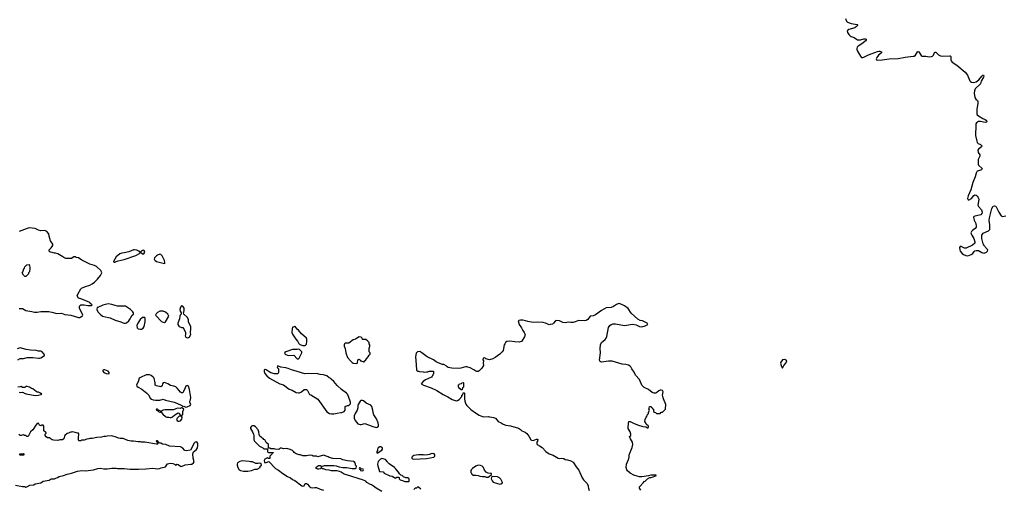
# Model space of a CAD drawing. Header units: inches. Extents: x 2494115 to 2685112, y 774173 to 915163.
# Tile 95 of 215: x 2626562 to 2643764, y 796328 to 804531. Entities that reach past the tile are written whole.
import ezdxf

# ---------------------------------------------------------------- set-up
doc = ezdxf.new("R2010")
doc.units = ezdxf.units.IN
doc.header["$MEASUREMENT"] = 0
for name, color, linetype in [('C6729', 7, 'Continuous'), ('C6739', 7, 'Continuous'), ('C6820', 7, 'Continuous'), ('C6840', 7, 'Continuous')]:
    doc.layers.add(name, color=color, linetype=linetype)

msp = doc.modelspace()

# ---------------------------------------------------------------- linework, layer by layer
at = {"layer": 'C6729', "color": 5, "elevation": 20}
for points in [[(2626550, 799485), (2626610, 799485), (2626671, 799451), (2626774, 799434), (2626822, 799422), (2626870, 799425), (2626930, 799435), (2627070, 799433), (2627124, 799424), (2627210, 799401), (2627290, 799406), (2627350, 799383), (2627454, 799370), (2627590, 799332), (2627610, 799332), (2627630, 799342), (2627662, 799358), (2627666, 799370), (2627608, 799490), (2627606, 799530), (2627630, 799552), (2627690, 799551), (2627750, 799538), (2627810, 799542), (2627826, 799550), (2627795, 799575), (2627786, 799590), (2627650, 799649), (2627589, 799669), (2627568, 799710), (2627580, 799740), (2627628, 799830), (2627640, 799840), (2627710, 799871), (2627790, 799896), (2627830, 799916), (2627870, 799945), (2627919, 800000)], [(2626530, 798591), (2626570, 798611), (2626630, 798615), (2626690, 798628), (2626790, 798632), (2626890, 798619), (2626910, 798620), (2626933, 798627), (2626994, 798666), (2626998, 798670), (2626989, 798690), (2626950, 798733), (2626930, 798741), (2626890, 798741), (2626850, 798755), (2626750, 798761), (2626673, 798773), (2626570, 798802), (2626517, 798783)], [(2626550, 798025), (2626570, 798021), (2626610, 798025), (2626630, 798022), (2626642, 798010), (2626674, 797994), (2626830, 797965), (2626886, 797970), (2626936, 797984), (2626946, 797990), (2626926, 798010), (2626890, 798028), (2626870, 798028), (2626850, 798038), (2626790, 798082), (2626769, 798089), (2626732, 798112), (2626690, 798122), (2626670, 798122), (2626650, 798108), (2626610, 798108), (2626590, 798126), (2626570, 798118), (2626530, 798115)], [(2626490, 796402), (2626610, 796376), (2626650, 796376), (2626672, 796368), (2626686, 796370), (2626741, 796399), (2626810, 796409), (2626835, 796425), (2626930, 796439), (2626972, 796468), (2627078, 796490), (2627110, 796511), (2627170, 796512), (2627195, 796525), (2627225, 796535), (2627249, 796551), (2627330, 796571), (2627390, 796594), (2627469, 796611), (2627570, 796646), (2627650, 796656), (2627710, 796651), (2627850, 796671), (2627930, 796691), (2627970, 796696), (2628030, 796687), (2628090, 796687), (2628170, 796699), (2628250, 796696), (2628270, 796691), (2628389, 796691), (2628490, 796679), (2628610, 796679), (2628637, 796683), (2628766, 796686), (2628890, 796698), (2628970, 796686), (2629002, 796690), (2629036, 796704), (2629110, 796721), (2629146, 796774), (2629190, 796783), (2629239, 796779), (2629266, 796766), (2629290, 796746), (2629310, 796765), (2629330, 796760), (2629370, 796730), (2629390, 796727), (2629450, 796756), (2629554, 796766), (2629568, 796770), (2629598, 796790), (2629608, 796810), (2629593, 796870), (2629589, 796951), (2629599, 796981), (2629650, 797021), (2629669, 797050), (2629675, 797095), (2629673, 797130), (2629655, 797155), (2629630, 797154), (2629610, 797135), (2629546, 797014), (2629470, 797001), (2629445, 797005), (2629405, 797050), (2629370, 797072), (2629182, 797082), (2629116, 797110), (2629059, 797119), (2629030, 797133), (2629015, 797135), (2629001, 797141), (2628990, 797154), (2628978, 797158), (2628974, 797170), (2628967, 797173), (2628950, 797174), (2628946, 797170), (2628982, 797130), (2628970, 797118), (2628950, 797115), (2628750, 797149), (2628690, 797149), (2628670, 797155), (2628630, 797155), (2628549, 797169), (2628509, 797169), (2628450, 797182), (2628370, 797215), (2628316, 797216), (2628290, 797222), (2628250, 797239), (2628170, 797262), (2628090, 797258), (2628068, 797248), (2628030, 797248), (2627990, 797238), (2627910, 797235), (2627830, 797218), (2627790, 797218), (2627770, 797208), (2627733, 797207), (2627690, 797188), (2627650, 797188), (2627630, 797175), (2627610, 797175), (2627598, 797178), (2627589, 797190), (2627589, 797230), (2627598, 797298), (2627587, 797307), (2627570, 797308), (2627490, 797335), (2627470, 797328), (2627450, 797328), (2627412, 797308), (2627390, 797306), (2627351, 797269), (2627331, 797209), (2627310, 797195), (2627266, 797194), (2627230, 797182), (2627151, 797189), (2627130, 797195), (2627096, 797216), (2627087, 797227), (2627050, 797228), (2627023, 797243), (2627006, 797270), (2627008, 797292), (2627026, 797310), (2627022, 797322), (2627010, 797326), (2626986, 797350), (2626986, 797430), (2626970, 797446), (2626950, 797446), (2626930, 797438), (2626910, 797448), (2626890, 797486), (2626870, 797478), (2626842, 797450), (2626791, 797369), (2626752, 797330), (2626710, 797248), (2626688, 797248), (2626670, 797266), (2626648, 797268), (2626630, 797278), (2626604, 797276), (2626590, 797266), (2626570, 797266), (2626549, 797289)]]:
    msp.add_lwpolyline(points, dxfattribs=at)
for points in [[(2628110, 799566), (2628013, 799547), (2627926, 799506), (2627914, 799506), (2627911, 799470), (2627928, 799428), (2627966, 799386), (2628010, 799355), (2628030, 799347), (2628143, 799323), (2628230, 799281), (2628330, 799251), (2628350, 799241), (2628390, 799231), (2628410, 799231), (2628430, 799238), (2628470, 799272), (2628494, 799306), (2628502, 799330), (2628529, 799371), (2628548, 799390), (2628548, 799410), (2628538, 799430), (2628495, 799470), (2628410, 799525), (2628390, 799529), (2628270, 799529), (2628230, 799537), (2628170, 799559)], [(2629390, 799532), (2629370, 799509), (2629360, 799470), (2629363, 799443), (2629385, 799410), (2629385, 799390), (2629368, 799372), (2629357, 799350), (2629351, 799309), (2629322, 799230), (2629322, 799210), (2629340, 799180), (2629350, 799172), (2629390, 799152), (2629410, 799152), (2629430, 799132), (2629458, 799070), (2629458, 799030), (2629452, 799010), (2629465, 798985), (2629490, 798972), (2629510, 798978), (2629530, 798992), (2629549, 799030), (2629545, 799070), (2629554, 799130), (2629550, 799175), (2629509, 799249), (2629509, 799290), (2629494, 799330), (2629428, 799390), (2629422, 799410), (2629430, 799422), (2629436, 799450), (2629433, 799490), (2629410, 799529)], [(2629070, 799442), (2629010, 799442), (2628970, 799418), (2628945, 799395), (2628934, 799370), (2629038, 799258), (2629050, 799251), (2629090, 799245), (2629108, 799252), (2629168, 799350), (2629148, 799390), (2629110, 799422)], [(2628710, 799328), (2628667, 799293), (2628627, 799233), (2628611, 799190), (2628616, 799150), (2628630, 799131), (2628670, 799123), (2628690, 799126), (2628717, 799143), (2628734, 799170), (2628755, 799255), (2628755, 799310), (2628747, 799327)], [(2628050, 798418), (2628030, 798418), (2628014, 798410), (2628014, 798390), (2628034, 798370), (2628074, 798350), (2628110, 798345), (2628126, 798350), (2628126, 798370), (2628106, 798390)], [(2628830, 798329), (2628774, 798326), (2628670, 798282), (2628652, 798270), (2628632, 798208), (2628605, 798155), (2628611, 798130), (2628630, 798111), (2628696, 798076), (2628785, 798010), (2628816, 797970), (2628843, 797923), (2628865, 797905), (2628894, 797894), (2628933, 797887), (2628990, 797885), (2629010, 797885), (2629070, 797902), (2629107, 797887), (2629262, 797850), (2629310, 797834), (2629392, 797790), (2629410, 797772), (2629430, 797778), (2629465, 797765), (2629490, 797767), (2629542, 797790), (2629549, 797810), (2629534, 797850), (2629537, 797870), (2629548, 797892), (2629550, 797930), (2629530, 798069), (2629510, 798128), (2629490, 798142), (2629466, 798130), (2629450, 798102), (2629424, 798036), (2629410, 798014), (2629390, 798013), (2629370, 798026), (2629316, 798096), (2629290, 798116), (2629252, 798132), (2629199, 798139), (2629150, 798173), (2629094, 798194), (2629066, 798190), (2629056, 798170), (2629050, 798138), (2629030, 798119), (2628950, 798138), (2628930, 798148), (2628928, 798190), (2628909, 798270), (2628895, 798290), (2628857, 798317)], [(2628970, 797726), (2628950, 797726), (2628945, 797710), (2628980, 797700), (2628982, 797690), (2629010, 797674), (2629022, 797678), (2629026, 797690), (2629010, 797706), (2628982, 797702), (2628986, 797710)], [(2629390, 797749), (2629370, 797742), (2629317, 797743), (2629290, 797735), (2629250, 797715), (2629190, 797719), (2629104, 797716), (2629071, 797709), (2629034, 797690), (2629034, 797670), (2629044, 797664), (2629060, 797640), (2629110, 797598), (2629130, 797591), (2629170, 797591), (2629190, 797582), (2629210, 797582), (2629230, 797592), (2629270, 797632), (2629330, 797662), (2629353, 797653), (2629358, 797638), (2629370, 797634), (2629378, 797618), (2629390, 797614), (2629410, 797634), (2629415, 797690), (2629428, 797730), (2629408, 797748)], [(2629390, 797606), (2629350, 797606), (2629312, 797570), (2629302, 797550), (2629312, 797530), (2629330, 797521), (2629350, 797516), (2629370, 797523), (2629395, 797555), (2629398, 797590)], [(2626570, 796926), (2626566, 796930), (2626566, 796950), (2626630, 796954), (2626634, 796950), (2626634, 796930), (2626630, 796926)]]:
    msp.add_lwpolyline(points, close=True, dxfattribs=at)
at = {"layer": 'C6739', "color": 5, "elevation": 20}
for points in [[(2637416, 796316), (2637390, 796346), (2637388, 796370), (2637458, 796450), (2637470, 796462), (2637490, 796472), (2637530, 796512), (2637568, 796532), (2637590, 796532), (2637610, 796542), (2637630, 796545), (2637686, 796570), (2637678, 796578), (2637630, 796578), (2637590, 796574), (2637550, 796562), (2637431, 796549), (2637390, 796549), (2637350, 796556), (2637290, 796577), (2637229, 796610), (2637182, 796650), (2637169, 796670), (2637159, 796710), (2637164, 796770), (2637199, 796850), (2637208, 796892), (2637209, 796930), (2637264, 797056), (2637276, 797110), (2637269, 797150), (2637234, 797210), (2637218, 797250), (2637238, 797270), (2637238, 797290), (2637229, 797330), (2637195, 797390), (2637198, 797490), (2637206, 797510), (2637210, 797514), (2637230, 797512), (2637283, 797483), (2637355, 797455), (2637450, 797425), (2637500, 797420), (2637530, 797402), (2637536, 797404), (2637546, 797410), (2637546, 797430), (2637507, 797467), (2637500, 797480), (2637496, 797496), (2637486, 797510), (2637487, 797547), (2637506, 797590), (2637527, 797613), (2637530, 797634), (2637547, 797653), (2637548, 797672), (2637566, 797710), (2637562, 797722), (2637546, 797730), (2637562, 797738), (2637567, 797773), (2637593, 797773), (2637598, 797758), (2637613, 797753), (2637618, 797738), (2637634, 797730), (2637634, 797690), (2637650, 797674), (2637672, 797672), (2637690, 797654), (2637750, 797654), (2637770, 797674), (2637790, 797674), (2637846, 797730), (2637848, 797810), (2637809, 797910), (2637799, 797950), (2637795, 797970), (2637802, 798030), (2637793, 798053), (2637770, 798062), (2637750, 798058), (2637730, 798048), (2637690, 798015), (2637670, 798009), (2637649, 798009), (2637610, 798022), (2637550, 798074), (2637469, 798109), (2637430, 798146), (2637390, 798248), (2637320, 798320), (2637295, 798375), (2637255, 798430), (2637238, 798470), (2637230, 798478), (2637197, 798497), (2637150, 798509), (2637090, 798514), (2637030, 798529), (2636972, 798552), (2636910, 798566), (2636850, 798567), (2636729, 798549), (2636703, 798563), (2636690, 798586), (2636709, 798710), (2636701, 798790), (2636709, 798850), (2636729, 798890), (2636793, 798947), (2636809, 798971), (2636820, 799000), (2636847, 799153), (2636870, 799191), (2636898, 799210), (2636930, 799219), (2636970, 799217), (2637130, 799191), (2637270, 799211), (2637330, 799203), (2637391, 799171), (2637430, 799167), (2637490, 799184), (2637533, 799210), (2637526, 799230), (2637443, 799270), (2637400, 799280), (2637359, 799299), (2637244, 799404), (2637190, 799485), (2637130, 799532), (2637055, 799570), (2637030, 799572), (2636990, 799558), (2636937, 799523), (2636895, 799505), (2636810, 799497), (2636729, 799450), (2636621, 799379), (2636580, 799360), (2636529, 799350), (2636485, 799295), (2636461, 799279), (2636430, 799269), (2636330, 799278), (2636230, 799245), (2636190, 799243), (2636150, 799250), (2636090, 799237), (2636050, 799243), (2635990, 799271), (2635944, 799276), (2635923, 799270), (2635890, 799230), (2635870, 799215), (2635830, 799205), (2635810, 799204), (2635776, 799216), (2635750, 799232), (2635710, 799243), (2635610, 799249), (2635530, 799244), (2635437, 799257), (2635401, 799270), (2635350, 799281), (2635310, 799282), (2635283, 799277), (2635271, 799270), (2635286, 799210), (2635326, 799150), (2635350, 799105), (2635376, 799070), (2635391, 799031), (2635383, 798990), (2635331, 798909), (2635290, 798899), (2635210, 798904), (2635124, 798916), (2635070, 798909), (2635048, 798892), (2635035, 798870), (2635027, 798850), (2635006, 798754), (2634991, 798730), (2634951, 798690), (2634871, 798630), (2634830, 798605), (2634770, 798589), (2634708, 798608), (2634690, 798626), (2634658, 798622), (2634654, 798590), (2634662, 798570), (2634658, 798530), (2634662, 798490), (2634637, 798443), (2634590, 798398), (2634570, 798389), (2634550, 798389), (2634530, 798395), (2634497, 798417), (2634430, 798449), (2634375, 798465), (2634350, 798465), (2634270, 798442), (2634230, 798439), (2634110, 798442), (2634050, 798458), (2634030, 798468), (2634010, 798488), (2633970, 798508), (2633948, 798508), (2633870, 798539), (2633837, 798557), (2633794, 798590), (2633681, 798641), (2633590, 798713), (2633550, 798734), (2633511, 798729), (2633491, 798709), (2633475, 798645), (2633491, 798509), (2633494, 798410), (2633510, 798394), (2633530, 798392), (2633544, 798384), (2633610, 798378), (2633630, 798372), (2633670, 798382), (2633690, 798382), (2633713, 798393), (2633790, 798394), (2633794, 798390), (2633792, 798348), (2633770, 798306), (2633754, 798290), (2633650, 798238), (2633612, 798210), (2633574, 798170), (2633614, 798150), (2633750, 798103), (2633850, 798055), (2633962, 797982), (2634044, 797944), (2634120, 797900), (2634170, 797879), (2634190, 797876), (2634210, 797881), (2634240, 797900), (2634286, 797950), (2634288, 797972), (2634302, 797978), (2634307, 798013), (2634330, 798014), (2634334, 798010), (2634331, 797910), (2634338, 797870), (2634358, 797818), (2634376, 797790), (2634443, 797723), (2634545, 797650), (2634590, 797623), (2634650, 797599), (2634670, 797595), (2634750, 797598), (2634770, 797592), (2634811, 797591), (2634842, 797582), (2634872, 797570), (2634922, 797510), (2634971, 797491), (2635010, 797466), (2635054, 797450), (2635135, 797435), (2635274, 797394), (2635310, 797371), (2635332, 797350), (2635390, 797325), (2635422, 797302), (2635457, 797257), (2635494, 797194), (2635505, 797185), (2635530, 797181), (2635590, 797203), (2635604, 797204), (2635617, 797197), (2635611, 797171), (2635599, 797150), (2635596, 797130), (2635602, 797110), (2635642, 797090), (2635690, 797058), (2635756, 796990), (2635810, 796951), (2635884, 796924), (2635970, 796871), (2635990, 796866), (2636034, 796874), (2636067, 796867), (2636091, 796851), (2636130, 796845), (2636190, 796825), (2636230, 796802), (2636281, 796721), (2636330, 796665), (2636387, 796530), (2636410, 796492), (2636474, 796430), (2636492, 796392), (2636492, 796370), (2636502, 796350), (2636511, 796310)], [(2632890, 796289), (2632789, 796350), (2632746, 796386), (2632709, 796409), (2632690, 796415), (2632628, 796450), (2632609, 796469), (2632550, 796495), (2632490, 796509), (2632350, 796559), (2632230, 796595), (2632178, 796630), (2632150, 796642), (2632110, 796649), (2632011, 796649), (2631970, 796662), (2631909, 796669), (2631870, 796688), (2631848, 796688), (2631842, 796702), (2631830, 796706), (2631812, 796688), (2631790, 796682), (2631770, 796682), (2631746, 796690), (2631738, 796710), (2631765, 796735), (2631790, 796742), (2631810, 796742), (2631830, 796732), (2631850, 796732), (2631890, 796745), (2632050, 796745), (2632090, 796738), (2632142, 796722), (2632210, 796711), (2632270, 796711), (2632370, 796692), (2632427, 796693), (2632442, 796698), (2632446, 796730), (2632428, 796750), (2632428, 796770), (2632416, 796796), (2632396, 796816), (2632290, 796824), (2632210, 796844), (2632170, 796862), (2632030, 796869), (2631970, 796884), (2631950, 796895), (2631870, 796922), (2631770, 796898), (2631750, 796908), (2631690, 796908), (2631670, 796918), (2631630, 796922), (2631570, 796915), (2631510, 796915), (2631470, 796929), (2631446, 796930), (2631390, 796949), (2631358, 796970), (2631348, 796990), (2631329, 797009), (2631290, 797024), (2631230, 797039), (2631170, 797035), (2631134, 797046), (2631110, 797046), (2631090, 797026), (2631028, 797028), (2631010, 797038), (2630950, 797038), (2630930, 797046), (2630906, 797046), (2630906, 797110), (2630870, 797146), (2630846, 797190), (2630830, 797198), (2630815, 797215), (2630790, 797228), (2630780, 797240), (2630756, 797256), (2630745, 797285), (2630739, 797330), (2630728, 797370), (2630680, 797420), (2630656, 797436), (2630630, 797438), (2630614, 797430), (2630593, 797407), (2630592, 797390), (2630631, 797331), (2630646, 797290), (2630651, 797270), (2630651, 797191), (2630662, 797170), (2630750, 797082), (2630810, 797054), (2630830, 797034), (2630894, 797034), (2630894, 796990), (2630898, 796978), (2630910, 796974), (2630992, 796972), (2630990, 796966), (2630978, 796962), (2630973, 796947), (2630934, 796910), (2630933, 796867), (2630910, 796866), (2630898, 796878), (2630890, 796878), (2630845, 796855), (2630834, 796830), (2630838, 796798), (2630870, 796794), (2630913, 796813), (2631030, 796692), (2631085, 796665), (2631162, 796602), (2631242, 796550), (2631291, 796531), (2631330, 796498), (2631370, 796485), (2631490, 796391), (2631510, 796386), (2631529, 796391), (2631550, 796432), (2631570, 796431), (2631590, 796416), (2631621, 796381), (2631650, 796361), (2631670, 796355), (2631718, 796362), (2631750, 796361), (2631812, 796330), (2631871, 796311)], [(2633570, 796328), (2633530, 796366), (2633510, 796366), (2633492, 796348), (2633470, 796346), (2633450, 796326)]]:
    msp.add_lwpolyline(points, dxfattribs=at)
for points in [[(2631370, 799175), (2631337, 799163), (2631330, 799158), (2631321, 799130), (2631319, 799070), (2631330, 799041), (2631384, 798950), (2631421, 798910), (2631438, 798878), (2631459, 798859), (2631510, 798839), (2631550, 798841), (2631570, 798865), (2631581, 798910), (2631579, 798950), (2631570, 798969), (2631487, 799047), (2631430, 799109), (2631407, 799127), (2631373, 799173)], [(2632490, 798989), (2632463, 798977), (2632428, 798952), (2632390, 798941), (2632310, 798879), (2632250, 798882), (2632238, 798870), (2632231, 798850), (2632231, 798830), (2632246, 798786), (2632262, 798710), (2632291, 798630), (2632339, 798570), (2632370, 798544), (2632390, 798531), (2632450, 798525), (2632466, 798530), (2632468, 798590), (2632490, 798602), (2632511, 798591), (2632514, 798574), (2632526, 798574), (2632570, 798554), (2632582, 798558), (2632586, 798570), (2632602, 798578), (2632618, 798610), (2632650, 798642), (2632670, 798674), (2632686, 798690), (2632686, 798710), (2632666, 798730), (2632667, 798787), (2632679, 798830), (2632678, 798850), (2632668, 798870), (2632666, 798890), (2632640, 798920), (2632610, 798946), (2632550, 798946), (2632548, 798970), (2632528, 798988)], [(2631430, 798774), (2631408, 798768), (2631330, 798769), (2631211, 798730), (2631188, 798710), (2631201, 798690), (2631250, 798664), (2631350, 798671), (2631410, 798605), (2631430, 798605), (2631443, 798617), (2631489, 798710), (2631489, 798730), (2631475, 798750), (2631450, 798769)], [(2639930, 798593), (2639890, 798589), (2639859, 798550), (2639856, 798530), (2639863, 798490), (2639882, 798450), (2639890, 798445), (2639913, 798490), (2639944, 798530), (2639962, 798570)], [(2631070, 798488), (2631063, 798470), (2631065, 798450), (2631082, 798430), (2631082, 798370), (2631072, 798348), (2631012, 798348), (2630950, 798364), (2630919, 798379), (2630870, 798414), (2630850, 798422), (2630832, 798410), (2630832, 798388), (2630846, 798350), (2630878, 798310), (2630926, 798270), (2631105, 798170), (2631171, 798151), (2631270, 798076), (2631321, 798061), (2631390, 798021), (2631430, 798011), (2631450, 798016), (2631486, 798030), (2631530, 798074), (2631570, 798074), (2631590, 798054), (2631627, 797987), (2631650, 797978), (2631770, 797905), (2631930, 797681), (2631974, 797654), (2632010, 797645), (2632050, 797647), (2632110, 797656), (2632170, 797671), (2632190, 797671), (2632230, 797685), (2632248, 797710), (2632250, 797774), (2632289, 797791), (2632310, 797792), (2632320, 797800), (2632339, 797821), (2632342, 797850), (2632309, 797950), (2632290, 797990), (2632273, 798010), (2632184, 798070), (2632110, 798139), (2632050, 798209), (2632002, 798250), (2631989, 798269), (2631970, 798275), (2631929, 798309), (2631870, 798329), (2631810, 798335), (2631750, 798349), (2631545, 798345), (2631410, 798389), (2631313, 798413), (2631250, 798441), (2631210, 798453), (2631122, 798462)], [(2634290, 798066), (2634267, 798067), (2634262, 798082), (2634250, 798086), (2634242, 798102), (2634226, 798110), (2634227, 798147), (2634230, 798154), (2634242, 798158), (2634246, 798170), (2634282, 798178), (2634286, 798190), (2634310, 798194), (2634314, 798190), (2634314, 798110), (2634298, 798102), (2634294, 798070)], [(2632550, 797882), (2632522, 797878), (2632510, 797868), (2632476, 797810), (2632471, 797790), (2632471, 797749), (2632458, 797710), (2632421, 797650), (2632407, 797610), (2632407, 797570), (2632421, 797530), (2632470, 797472), (2632486, 797466), (2632510, 797458), (2632530, 797458), (2632590, 797478), (2632730, 797423), (2632790, 797407), (2632810, 797411), (2632829, 797431), (2632833, 797450), (2632825, 797490), (2632797, 797557), (2632749, 797630), (2632735, 797670), (2632734, 797710), (2632714, 797774), (2632696, 797796), (2632616, 797836), (2632570, 797874)], [(2632870, 797069), (2632852, 797068), (2632825, 797055), (2632812, 797030), (2632812, 797008), (2632802, 796990), (2632802, 796970), (2632810, 796962), (2632890, 797012), (2632902, 797030), (2632898, 797050), (2632890, 797058)], [(2633770, 796954), (2633742, 796950), (2633722, 796938), (2633690, 796929), (2633630, 796925), (2633610, 796929), (2633531, 796929), (2633450, 796919), (2633432, 796910), (2633412, 796890), (2633412, 796870), (2633423, 796863), (2633450, 796856), (2633670, 796868), (2633795, 796890), (2633816, 796910), (2633817, 796930), (2633802, 796950)], [(2630450, 796824), (2630407, 796813), (2630370, 796788), (2630361, 796770), (2630361, 796750), (2630374, 796710), (2630398, 796670), (2630418, 796658), (2630470, 796647), (2630550, 796647), (2630610, 796656), (2630670, 796682), (2630710, 796682), (2630766, 796710), (2630766, 796730), (2630786, 796750), (2630782, 796782), (2630750, 796786), (2630730, 796778), (2630690, 796778), (2630630, 796808), (2630592, 796808), (2630570, 796815)], [(2632890, 796869), (2632865, 796855), (2632827, 796813), (2632815, 796770), (2632816, 796736), (2632850, 796642), (2632910, 796632), (2632930, 796612), (2633030, 796562), (2633070, 796558), (2633125, 796525), (2633134, 796526), (2633150, 796538), (2633180, 796540), (2633190, 796534), (2633192, 796510), (2633210, 796492), (2633250, 796482), (2633290, 796462), (2633350, 796462), (2633358, 796462), (2633366, 796470), (2633366, 796510), (2633350, 796526), (2633308, 796528), (2633270, 796546), (2633246, 796570), (2633218, 796578), (2633199, 796599), (2633182, 796630), (2633146, 796666), (2633129, 796689), (2633108, 796710), (2633014, 796774), (2632995, 796795), (2632990, 796806), (2632950, 796848)], [(2632510, 796706), (2632498, 796702), (2632494, 796690), (2632498, 796678), (2632514, 796674), (2632518, 796658), (2632550, 796654), (2632562, 796658), (2632566, 796670), (2632562, 796682), (2632526, 796686)], [(2634570, 796749), (2634530, 796735), (2634472, 796690), (2634452, 796670), (2634442, 796650), (2634442, 796622), (2634454, 796610), (2634458, 796598), (2634474, 796590), (2634478, 796578), (2634490, 796574), (2634530, 796578), (2634570, 796571), (2634600, 796560), (2634650, 796552), (2634690, 796552), (2634710, 796542), (2634750, 796542), (2634766, 796550), (2634806, 796590), (2634802, 796602), (2634787, 796607), (2634748, 796608), (2634710, 796628), (2634685, 796665), (2634662, 796710), (2634642, 796730), (2634610, 796745)], [(2634825, 796555), (2634811, 796549), (2634804, 796536), (2634798, 796510), (2634814, 796474), (2634834, 796454), (2634910, 796427), (2634950, 796418), (2634970, 796422), (2634998, 796442), (2634998, 796450), (2634966, 796506), (2634942, 796530), (2634909, 796549)]]:
    msp.add_lwpolyline(points, close=True, dxfattribs=at)
at = {"layer": 'C6820', "color": 5, "elevation": 20}
msp.add_lwpolyline([(2627919, 800000), (2627976, 800064), (2627995, 800110), (2627989, 800130), (2627978, 800150), (2627902, 800222), (2627870, 800239), (2627790, 800259), (2627648, 800330), (2627590, 800369), (2627550, 800378), (2627530, 800388), (2627510, 800388), (2627470, 800362), (2627370, 800362), (2627335, 800375), (2627318, 800390), (2627230, 800444), (2627190, 800454), (2627170, 800454), (2627106, 800470), (2627090, 800478), (2627078, 800490), (2627078, 800510), (2627113, 800547), (2627130, 800572), (2627139, 800590), (2627139, 800610), (2627102, 800670), (2627075, 800750), (2627069, 800790), (2627035, 800830), (2627010, 800844), (2626990, 800849), (2626930, 800841), (2626890, 800854), (2626830, 800885), (2626730, 800894), (2626690, 800884), (2626552, 800830)], dxfattribs=at)
for points in [[(2628570, 800513), (2628550, 800510), (2628470, 800478), (2628390, 800460), (2628345, 800455), (2628310, 800442), (2628247, 800390), (2628202, 800310), (2628202, 800302), (2628210, 800294), (2628230, 800294), (2628238, 800302), (2628250, 800305), (2628283, 800317), (2628390, 800345), (2628590, 800413), (2628654, 800450), (2628669, 800470), (2628643, 800490), (2628610, 800506)], [(2628730, 800505), (2628710, 800502), (2628691, 800490), (2628671, 800470), (2628710, 800442), (2628730, 800442), (2628746, 800470), (2628744, 800490)], [(2629010, 800433), (2628970, 800418), (2628950, 800405), (2628919, 800370), (2628912, 800350), (2628917, 800337), (2628926, 800326), (2628950, 800310), (2629090, 800271), (2629099, 800281), (2629099, 800290), (2629090, 800324), (2629050, 800404), (2629030, 800429)], [(2626650, 800046), (2626626, 800070), (2626608, 800112), (2626627, 800153), (2626628, 800170), (2626647, 800193), (2626650, 800214), (2626686, 800250), (2626730, 800254), (2626742, 800210), (2626742, 800170), (2626733, 800147), (2626732, 800128), (2626714, 800110), (2626714, 800090), (2626670, 800048)]]:
    msp.add_lwpolyline(points, close=True, dxfattribs=at)
at = {"layer": 'C6840', "color": 5, "elevation": 20}
msp.add_lwpolyline([(2640992, 804552), (2641007, 804507), (2641022, 804490), (2641040, 804480), (2641090, 804464), (2641191, 804450), (2641200, 804440), (2641201, 804430), (2641184, 804410), (2641154, 804390), (2641050, 804361), (2641028, 804350), (2641020, 804330), (2641025, 804310), (2641050, 804270), (2641070, 804249), (2641090, 804237), (2641140, 804220), (2641179, 804190), (2641201, 804181), (2641250, 804180), (2641310, 804198), (2641330, 804198), (2641353, 804190), (2641348, 804170), (2641329, 804150), (2641273, 804107), (2641210, 804070), (2641194, 804050), (2641187, 804030), (2641188, 804008), (2641199, 803979), (2641250, 803892), (2641270, 803873), (2641290, 803872), (2641310, 803879), (2641390, 803918), (2641550, 803977), (2641570, 803980), (2641590, 803980), (2641621, 803970), (2641618, 803950), (2641568, 803912), (2641538, 803870), (2641527, 803850), (2641530, 803832), (2641547, 803827), (2641630, 803831), (2641750, 803847), (2641910, 803853), (2642030, 803879), (2642170, 803892), (2642190, 803897), (2642214, 803910), (2642246, 803970), (2642254, 803974), (2642272, 803972), (2642310, 803904), (2642330, 803897), (2642390, 803897), (2642450, 803884), (2642490, 803886), (2642510, 803896), (2642524, 803910), (2642544, 803956), (2642553, 803967), (2642570, 803964), (2642616, 803916), (2642650, 803901), (2642690, 803894), (2642810, 803902), (2642819, 803899), (2642829, 803889), (2642829, 803830), (2642835, 803810), (2642853, 803790), (2642937, 803737), (2643077, 803617), (2643121, 803561), (2643164, 803464), (2643173, 803450), (2643190, 803439), (2643230, 803434), (2643272, 803448), (2643317, 803483), (2643370, 803547), (2643390, 803563), (2643400, 803560), (2643405, 803550), (2643401, 803530), (2643361, 803459), (2643345, 803410), (2643257, 803323), (2643240, 803290), (2643235, 803250), (2643250, 803170), (2643265, 803145), (2643298, 803118), (2643303, 803103), (2643302, 803070), (2643284, 802970), (2643285, 802890), (2643291, 802871), (2643311, 802850), (2643390, 802805), (2643430, 802789), (2643451, 802771), (2643456, 802750), (2643450, 802743), (2643430, 802738), (2643350, 802753), (2643310, 802751), (2643279, 802730), (2643268, 802710), (2643264, 802690), (2643263, 802510), (2643281, 802410), (2643289, 802389), (2643306, 802370), (2643350, 802350), (2643373, 802330), (2643363, 802310), (2643313, 802270), (2643303, 802250), (2643306, 802210), (2643335, 802170), (2643338, 802150), (2643305, 802090), (2643304, 802010), (2643311, 801990), (2643378, 801930), (2643365, 801910), (2643310, 801894), (2643290, 801883), (2643270, 801853), (2643256, 801784), (2643214, 801690), (2643181, 801559), (2643130, 801454), (2643123, 801410), (2643130, 801382), (2643150, 801382), (2643190, 801410), (2643230, 801458), (2643250, 801470), (2643270, 801469), (2643290, 801455), (2643315, 801415), (2643318, 801390), (2643301, 801290), (2643310, 801270), (2643363, 801210), (2643379, 801170), (2643373, 801147), (2643355, 801125), (2643330, 801116), (2643250, 801100), (2643227, 801090), (2643224, 801076), (2643235, 801030), (2643266, 800970), (2643273, 800930), (2643271, 800910), (2643256, 800884), (2643206, 800850), (2643188, 800832), (2643181, 800810), (2643184, 800790), (2643194, 800770), (2643234, 800710), (2643251, 800650), (2643246, 800630), (2643205, 800595), (2643098, 800542), (2643070, 800542), (2643010, 800567), (2642990, 800569), (2642980, 800550), (2642985, 800510), (2642994, 800490), (2643030, 800447), (2643049, 800429), (2643090, 800410), (2643128, 800408), (2643187, 800430), (2643213, 800450), (2643236, 800484), (2643250, 800495), (2643270, 800502), (2643310, 800502), (2643370, 800466), (2643390, 800458), (2643410, 800456), (2643452, 800468), (2643469, 800490), (2643473, 800510), (2643470, 800518), (2643416, 800576), (2643394, 800614), (2643370, 800710), (2643372, 800768), (2643396, 800804), (2643490, 800845), (2643511, 800869), (2643510, 800950), (2643501, 801021), (2643503, 801070), (2643548, 801232), (2643570, 801272), (2643590, 801278), (2643610, 801274), (2643622, 801262), (2643668, 801170), (2643710, 801107), (2643730, 801096), (2643790, 801104)], dxfattribs=at)

doc.saveas('drawing.dxf')
